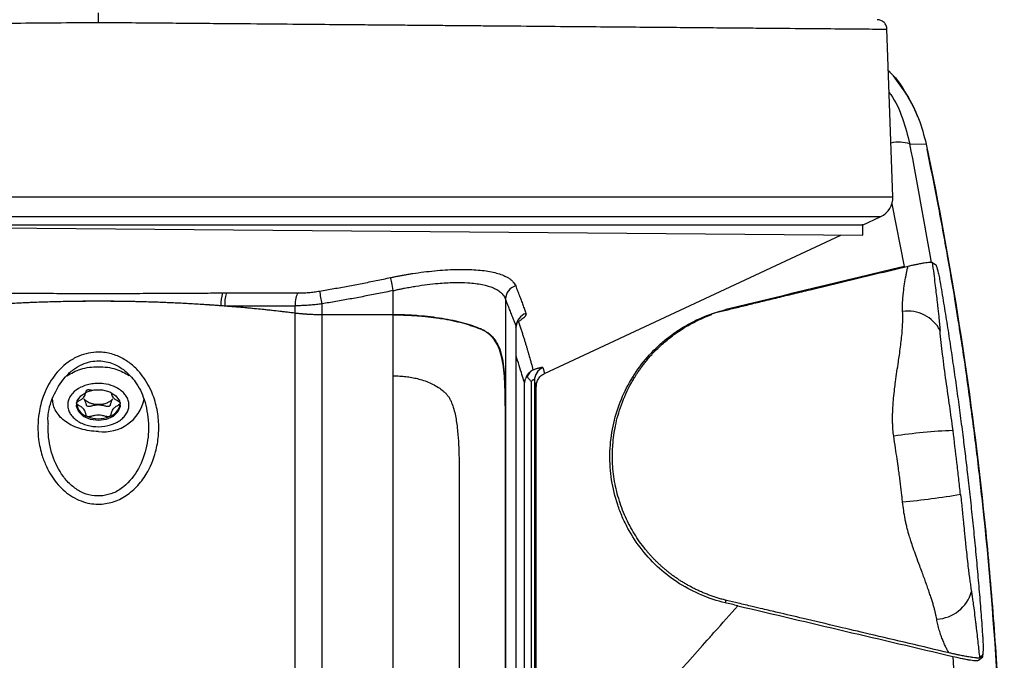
# Model space of a CAD drawing. Header units: millimetres. Extents: x 19 to 819, y 19 to 629.
# Tile 33 of 56: x 599 to 675, y 205 to 254. Entities that reach past the tile are written whole.
import ezdxf

# ---------------------------------------------------------------- set-up
doc = ezdxf.new("R2010")
doc.units = ezdxf.units.MM
doc.header["$LTSCALE"] = 3

msp = doc.modelspace()

# ---------------------------------------------------------------- linework, layer by layer
for p, q in [((666.242, 240.355), (665.794, 253.195)), ((667.539, 244.413), (667.54, 244.413)), ((667.54, 244.413), (668.794, 244.39)), ((668.788, 244.389), (668.794, 244.39)), ((544.626, 240.355), (666.242, 240.355)), ((666.152, 239.817), (667.101, 235.02)), ((545.548, 238.849), (665.32, 238.849)), ((571.217, 238.225), (663.949, 237.416)), ((663.911, 238.192), (665.32, 238.849)), ((663.949, 237.416), (663.956, 238.231)), ((639.569, 226.835), (662.264, 237.423)), ((669.258, 235.342), (669.503, 235.186)), ((628.011, 231.353), (628.011, 233.184)), ((622.547, 232.165), (622.547, 231.353)), ((636.589, 232.541), (636.589, 224.413)), ((620.493, 231.478), (620.493, 232.019)), ((620.493, 141.231), (620.493, 231.45)), ((622.547, 231.353), (628.011, 231.353)), ((628.011, 231.325), (622.547, 231.325)), ((622.547, 231.325), (622.547, 141.574)), ((628.011, 226.653), (628.011, 231.325)), ((637.45, 230.753), (637.589, 230.801)), ((634.721, 230.251), (634.655, 230.251)), ((637.398, 230.326), (637.412, 230.446)), ((637.412, 155.79), (637.412, 230.446)), ((637.415, 155.847), (637.415, 230.254)), ((628.011, 141.805), (628.011, 226.653)), ((638.556, 226.222), (638.556, 175.977)), ((638.805, 226.302), (638.805, 176.378)), ((638.955, 185.674), (638.955, 225.84)), ((636.589, 224.355), (636.578, 224.355)), ((653.46, 209.515), (653.399, 209.289)), ((672.806, 204.883), (673.135, 205.153)), ((673.092, 205.248), (672.88, 205.073)), ((673.135, 205.153), (672.973, 205.196)), ((673.135, 205.153), (673.117, 205.345))]:
    msp.add_line(p, q)
at = {"flags": 128}
for points in [[(628.011, 233.184), (627.978, 233.342), (627.945, 233.497), (627.914, 233.645), (627.885, 233.783), (627.859, 233.907), (627.836, 234.016), (627.817, 234.107), (627.802, 234.178)], [(638.054, 175.15), (638.054, 175.632), (638.054, 176.354), (638.054, 177.31), (638.054, 178.498), (638.054, 179.913), (638.054, 181.548), (638.054, 183.398), (638.054, 185.453), (638.054, 187.707), (638.054, 190.15), (638.054, 192.77), (638.054, 195.559), (638.054, 198.504), (638.054, 201.593), (638.054, 204.813), (638.054, 208.152), (638.054, 211.594), (638.054, 215.127), (638.054, 218.735), (638.054, 222.404), (638.054, 226.119)], [(605.434, 223.237), (604.829, 223.317), (604.306, 223.546), (603.935, 223.894), (603.766, 224.312), (603.823, 224.746), (604.097, 225.136), (604.552, 225.429), (605.126, 225.586), (605.742, 225.586), (606.316, 225.429), (606.771, 225.136), (607.045, 224.746), (607.102, 224.312), (606.933, 223.894), (606.562, 223.546), (606.039, 223.317), (605.434, 223.237)]]:
    msp.add_lwpolyline(points, dxfattribs=at)
for centre, radius, start, end in [((666.702, 241.799), 2.745, 72.24818, 102.70372), ((664.643, 240.299), 1.6, 295.01, 2), ((617.76, 232.143), 2.944, 163.08208, 181.95474), ((384.661, 192.591), 241.156, 9.44512, 9.68161), ((637.696, 232.476), 1.109, 106.88957, 176.61313), ((638.512, 230.395), 1.101, 108.6285, 177.34842), ((667.41, 228.848), 2.76, 27.69731, 98.71519), ((639.904, 226.292), 1.098, 114.15448, 179.48643), ((605.871, 225.5), 3.124, 261.95053, 348.57825), ((604.955, 224.693), 1.21, 189.53418, 252.75173), ((605.913, 224.693), 1.21, 287.24827, 350.46582), ((605.434, 225.654), 2.277, 248.419, 291.581), ((672.606, 179.227), 43.28, 92.32889, 98.36772), ((659.95, 287.856), 71.199, 275.67224, 279.273), ((669.505, 210.88), 2.841, 271.88645, 345.22032)]:
    msp.add_arc(centre, radius, start, end)
for points, knots in [([(605.434, 253.714), (605.434, 253.741), (605.434, 253.795), (605.434, 253.877), (605.434, 253.96), (605.434, 254.041), (605.434, 254.118), (605.434, 254.19), (605.434, 254.254), (605.435, 254.324), (605.434, 254.411), (605.434, 254.427), (605.434, 254.438)], [0, 0, 0, 0, 0.0702118, 0.1431075, 0.2183648, 0.2955779, 0.3742658, 0.4538864, 0.5338573, 0.6135809, 0.7544878, 1, 1, 1, 1]), ([(545.113, 253.194), (545.1, 253.194), (544.981, 253.193), (545.46, 253.197), (546.48, 253.206), (547.949, 253.218), (549.61, 253.233), (551.671, 253.251), (554.415, 253.274), (558.019, 253.305), (562.654, 253.345), (567.094, 253.383), (571.03, 253.417), (574.277, 253.445), (577.8, 253.476), (581.601, 253.508), (584.818, 253.536), (587.394, 253.558), (589.303, 253.575), (591.437, 253.593), (593.796, 253.614), (596.384, 253.636), (599.201, 253.66), (602.242, 253.686), (604.347, 253.704), (605.434, 253.714)], [0, 0, 0, 0, 0.008351, 0.07885, 0.149087, 0.198915, 0.249701, 0.301446, 0.354148, 0.42589, 0.499334, 0.574479, 0.613512, 0.654303, 0.696853, 0.741161, 0.787227, 0.806002, 0.827012, 0.850257, 0.875737, 0.903451, 0.9334, 0.965583, 1, 1, 1, 1]), ([(605.434, 253.714), (607.14, 253.699), (610.371, 253.671), (614.916, 253.632), (618.876, 253.598), (622.254, 253.569), (624.861, 253.546), (626.883, 253.529), (628.501, 253.515), (630.075, 253.501), (631.605, 253.488), (633.091, 253.475), (634.533, 253.463), (636.713, 253.444), (639.521, 253.42), (642.729, 253.392), (645.592, 253.368), (648.169, 253.345), (650.572, 253.325), (652.797, 253.306), (654.844, 253.288), (657.317, 253.267), (659.966, 253.244), (662.448, 253.222), (664.137, 253.208), (665.173, 253.199), (665.719, 253.194), (665.748, 253.194), (665.762, 253.194)], [0, 0, 0, 0, 0.053981, 0.102246, 0.144793, 0.181621, 0.212729, 0.231368, 0.249726, 0.267803, 0.285598, 0.303112, 0.320344, 0.337295, 0.38245, 0.425478, 0.463277, 0.50065, 0.537597, 0.574118, 0.610214, 0.645884, 0.715919, 0.784252, 0.850883, 0.904225, 0.957382, 1, 1, 1, 1]), ([(665.794, 253.193), (665.781, 253.285), (665.754, 253.473), (665.58, 253.718), (665.33, 253.885), (665.14, 253.907), (665.048, 253.917)], [0, 0, 0, 0, 0.242868, 0.500354, 0.757661, 1, 1, 1, 1]), ([(665.905, 250.015), (665.968, 249.955), (666.525, 249.424), (667.329, 248.196), (668.282, 246.378), (668.623, 245.053), (668.794, 244.39)], [0, 0, 0, 0, 0.040822, 0.360607, 0.680264, 1, 1, 1, 1]), ([(668.13, 246.509), (668.123, 246.531), (667.918, 247.198), (667.23, 248.299), (666.47, 249.437), (665.983, 249.928), (665.905, 250.006)], [0, 0, 0, 0, 0.017076, 0.502238, 0.920911, 1, 1, 1, 1]), ([(665.963, 248.357), (666.001, 248.305), (666.443, 247.703), (667.026, 246.379), (667.368, 245.068), (667.539, 244.413)], [0, 0, 0, 0, 0.045371, 0.523315, 1, 1, 1, 1]), ([(668.794, 244.39), (670.718, 235.151), (672.172, 225.847), (673.414, 214.135), (673.634, 211.788), (674.015, 207.087), (674.176, 204.733), (674.571, 197.674), (674.717, 192.966), (674.772, 183.549), (674.681, 178.839), (674.368, 171.772), (674.233, 169.416), (673.907, 164.713), (673.715, 162.366), (672.608, 150.646), (671.262, 141.327), (669.446, 132.066)], [0, 0, 0, 0, 0.25, 0.25, 0.3125, 0.3125, 0.375, 0.375, 0.5, 0.5, 0.625, 0.625, 0.6875, 0.6875, 0.75, 0.75, 1, 1, 1, 1]), ([(669.506, 132.418), (669.719, 133.526), (670.134, 135.687), (670.67, 138.74), (671.111, 141.398), (671.453, 143.575), (671.988, 147.146), (672.932, 154.176), (673.95, 164.4), (674.621, 176.106), (674.835, 188.402), (674.458, 201.722), (673.594, 212.659), (672.753, 220.173), (672.247, 224.173), (671.79, 227.419), (671.374, 230.169), (670.96, 232.772), (670.401, 236.049), (669.704, 239.872), (669.151, 242.594), (668.864, 244.004)], [0, 0, 0, 0, 0.03014, 0.058786, 0.082775, 0.102114, 0.117635, 0.179216, 0.291578, 0.391968, 0.4923, 0.619981, 0.747731, 0.785188, 0.821943, 0.85541, 0.872758, 0.896211, 0.925809, 0.961563, 1, 1, 1, 1]), ([(571.217, 238.225), (572.819, 238.225), (576.024, 238.225), (581.209, 238.224), (586.607, 238.223), (591.575, 238.222), (596.004, 238.222), (599.843, 238.221), (603.705, 238.22), (607.575, 238.22), (611.435, 238.219), (615.698, 238.219), (620.388, 238.218), (625.497, 238.217), (630.601, 238.216), (635.637, 238.216), (640.53, 238.215), (644.236, 238.215), (646.89, 238.214), (648.62, 238.214), (650.29, 238.214), (651.893, 238.214), (654.021, 238.214), (656.494, 238.213), (659.04, 238.213), (661.087, 238.213), (662.624, 238.213), (663.574, 238.212), (663.997, 238.212), (663.918, 238.212), (663.901, 238.212)], [0, 0, 0, 0, 0.04516, 0.090319, 0.135476, 0.180632, 0.210742, 0.240852, 0.270961, 0.301069, 0.331176, 0.361283, 0.401505, 0.443122, 0.486132, 0.530537, 0.576336, 0.62353, 0.642805, 0.662303, 0.682025, 0.70197, 0.722139, 0.766128, 0.810271, 0.854566, 0.899015, 0.943616, 0.988371, 1, 1, 1, 1]), ([(667.408, 235.051), (667.455, 235.062), (667.549, 235.085), (667.687, 235.116), (667.823, 235.146), (667.955, 235.175), (668.147, 235.214), (668.387, 235.261), (668.652, 235.307), (668.88, 235.339), (669.044, 235.356), (669.154, 235.36), (669.225, 235.356), (669.247, 235.346), (669.258, 235.342)], [0, 0, 0, 0, 0.04948, 0.099054, 0.148895, 0.199173, 0.250054, 0.37433, 0.499781, 0.625205, 0.749153, 0.834818, 0.918084, 1, 1, 1, 1]), ([(669.258, 235.342), (669.296, 235.051), (669.366, 234.506), (669.46, 233.744), (669.543, 233.064), (669.609, 232.505), (669.68, 231.879), (669.743, 231.287), (669.806, 230.653), (669.838, 230.308), (669.853, 230.131)], [0, 0, 0, 0, 0.1631998, 0.3053113, 0.4280377, 0.5454019, 0.6213067, 0.7857441, 0.890039, 1, 1, 1, 1]), ([(669.503, 235.186), (669.507, 235.182), (669.515, 235.175), (669.529, 235.154), (669.545, 235.124), (669.561, 235.086), (669.578, 235.041), (669.596, 234.988), (669.615, 234.929), (669.634, 234.864), (669.654, 234.793), (669.681, 234.691), (669.716, 234.549), (669.759, 234.357), (669.802, 234.147), (669.846, 233.921), (669.873, 233.764), (669.886, 233.685)], [0, 0, 0, 0, 0.052503, 0.104439, 0.155813, 0.206627, 0.256887, 0.306594, 0.355754, 0.404371, 0.452449, 0.499993, 0.596157, 0.694204, 0.794172, 0.896093, 1, 1, 1, 1]), ([(627.802, 234.178), (627.897, 234.197), (628.086, 234.237), (628.37, 234.292), (628.653, 234.345), (628.936, 234.396), (629.219, 234.444), (629.69, 234.519), (630.346, 234.611), (631.453, 234.734), (632.776, 234.819), (633.973, 234.804), (634.819, 234.731), (635.399, 234.646), (635.915, 234.531), (636.311, 234.402), (636.609, 234.272), (636.831, 234.148), (637.019, 234.013), (637.173, 233.866), (637.295, 233.708), (637.348, 233.594), (637.374, 233.536)], [0, 0, 0, 0, 0.020887, 0.041733, 0.062548, 0.083345, 0.104133, 0.124924, 0.187648, 0.249971, 0.375911, 0.499376, 0.561605, 0.623964, 0.686604, 0.749316, 0.790798, 0.832236, 0.873752, 0.915469, 0.957511, 1, 1, 1, 1]), ([(652.366, 231.413), (652.66, 231.485), (653.272, 231.635), (654.219, 231.867), (655.232, 232.115), (656.31, 232.377), (657.453, 232.654), (658.661, 232.947), (660.324, 233.35), (662.418, 233.855), (664.917, 234.456), (666.578, 234.853), (667.408, 235.051)], [0, 0, 0, 0, 0.058181, 0.120756, 0.18773, 0.259104, 0.334883, 0.415067, 0.49966, 0.666497, 0.833272, 1, 1, 1, 1]), ([(666.992, 231.576), (666.989, 231.653), (666.982, 231.809), (666.983, 232.046), (666.989, 232.289), (667.003, 232.539), (667.024, 232.796), (667.064, 233.181), (667.134, 233.695), (667.226, 234.218), (667.303, 234.61), (667.354, 234.851), (667.392, 234.992), (667.408, 235.053)], [0, 0, 0, 0, 0.064772, 0.131532, 0.200321, 0.27119, 0.344187, 0.419355, 0.601362, 0.787729, 0.874816, 0.945551, 1, 1, 1, 1]), ([(622.382, 233.146), (622.74, 233.208), (623.457, 233.33), (624.535, 233.527), (625.618, 233.733), (626.709, 233.949), (627.437, 234.101), (627.802, 234.178)], [0, 0, 0, 0, 0.197187, 0.395648, 0.595519, 0.796928, 1, 1, 1, 1]), ([(628.011, 233.184), (628.114, 233.207), (628.314, 233.252), (628.603, 233.314), (628.934, 233.381), (629.313, 233.452), (629.892, 233.551), (630.605, 233.653), (631.586, 233.758), (632.648, 233.817), (633.803, 233.796), (634.847, 233.664), (635.57, 233.446), (636.013, 233.217), (636.247, 233.041), (636.407, 232.87), (636.517, 232.713), (636.565, 232.599), (636.589, 232.541)], [0, 0, 0, 0, 0.025602, 0.049441, 0.071526, 0.107359, 0.143103, 0.21514, 0.285947, 0.394605, 0.499991, 0.625089, 0.749832, 0.81251, 0.874907, 0.915372, 0.95704, 1, 1, 1, 1]), ([(669.886, 233.685), (669.98, 233.127), (670.166, 232.011), (670.433, 230.334), (670.69, 228.655), (670.938, 226.975), (671.175, 225.293), (671.403, 223.609), (671.546, 222.485), (671.618, 221.923)], [0, 0, 0, 0, 0.142782, 0.285581, 0.428401, 0.571248, 0.714126, 0.857042, 1, 1, 1, 1]), ([(595.924, 233), (596.104, 233), (596.473, 232.999), (597.046, 232.998), (597.654, 232.996), (598.381, 232.993), (599.385, 232.987), (600.625, 232.98), (601.901, 232.973), (603.492, 232.965), (605.433, 232.961), (607.378, 232.965), (608.971, 232.973), (610.256, 232.98), (611.493, 232.987), (612.567, 232.993), (613.415, 232.996), (614.202, 232.999), (614.703, 233), (614.944, 233)], [0, 0, 0, 0, 0.028681, 0.059112, 0.091292, 0.12522, 0.174373, 0.250064, 0.320767, 0.374865, 0.499879, 0.625065, 0.679816, 0.75008, 0.826976, 0.87494, 0.919856, 0.961544, 1, 1, 1, 1]), ([(615.13, 232.019), (615.131, 232.214), (615.143, 232.424), (615.19, 232.778), (615.225, 232.918), (615.262, 233)], [0, 0, 0, 0, 0.5, 0.5, 1, 1, 1, 1]), ([(620.697, 233), (620.637, 232.914), (620.585, 232.774), (620.513, 232.429), (620.493, 232.225), (620.492, 232.019)], [0, 0, 0, 0, 0.5, 0.5, 1, 1, 1, 1]), ([(620.697, 233), (620.766, 233.001), (620.902, 233.001), (621.109, 233.009), (621.318, 233.02), (621.528, 233.036), (621.739, 233.057), (621.952, 233.082), (622.167, 233.111), (622.31, 233.135), (622.382, 233.146)], [0, 0, 0, 0, 0.12529, 0.2498027, 0.3738851, 0.4978871, 0.6221574, 0.7470417, 0.8728791, 1, 1, 1, 1]), ([(628.011, 233.184), (627.64, 233.108), (626.901, 232.957), (625.797, 232.742), (624.705, 232.538), (623.623, 232.345), (622.905, 232.225), (622.547, 232.165)], [0, 0, 0, 0, 0.204597, 0.406882, 0.606869, 0.80457, 1, 1, 1, 1]), ([(637.374, 233.536), (637.424, 233.41), (637.523, 233.159), (637.664, 232.793), (637.798, 232.437), (637.925, 232.093), (638.046, 231.76), (638.122, 231.545), (638.16, 231.438)], [0, 0, 0, 0, 0.1727243, 0.3429737, 0.5107842, 0.6761954, 0.8392513, 1, 1, 1, 1]), ([(620.493, 231.45), (620.276, 231.477), (619.841, 231.53), (619.184, 231.606), (618.523, 231.679), (617.857, 231.748), (617.186, 231.814), (616.511, 231.876), (615.832, 231.935), (615.149, 231.99), (614.462, 232.042), (613.77, 232.09), (612.049, 232.199), (609.268, 232.325), (605.421, 232.382), (601.578, 232.324), (598.612, 232.189), (596.514, 232.051), (595.258, 231.955), (594.014, 231.847), (592.786, 231.727), (591.571, 231.596), (590.773, 231.498), (590.375, 231.45)], [0, 0, 0, 0, 0.022512, 0.045069, 0.067672, 0.09032, 0.113014, 0.135756, 0.158546, 0.181385, 0.204273, 0.227211, 0.250199, 0.375134, 0.500577, 0.625576, 0.750105, 0.792156, 0.83404, 0.875762, 0.917327, 0.958738, 1, 1, 1, 1]), ([(596.05, 232.043), (596.271, 232.059), (596.712, 232.091), (597.377, 232.136), (598.042, 232.177), (598.708, 232.214), (599.376, 232.248), (600.044, 232.278), (600.714, 232.304), (601.384, 232.328), (602.056, 232.347), (602.729, 232.363), (603.403, 232.376), (604.077, 232.384), (604.753, 232.39), (605.599, 232.392), (606.614, 232.387), (607.796, 232.371), (608.975, 232.344), (610.15, 232.306), (611.323, 232.257), (612.492, 232.197), (613.658, 232.127), (614.431, 232.071), (614.818, 232.043)], [0, 0, 0, 0, 0.035833, 0.071611, 0.107343, 0.143038, 0.178704, 0.214349, 0.249982, 0.285611, 0.321246, 0.356894, 0.392564, 0.428265, 0.464005, 0.499792, 0.562434, 0.624952, 0.68739, 0.749796, 0.812214, 0.87469, 0.93727, 1, 1, 1, 1]), ([(622.547, 232.165), (622.477, 232.156), (622.337, 232.137), (622.128, 232.113), (621.92, 232.091), (621.714, 232.072), (621.463, 232.052), (621.166, 232.035), (620.827, 232.022), (620.604, 232.02), (620.493, 232.019)], [0, 0, 0, 0, 0.101394, 0.202015, 0.301882, 0.401013, 0.499427, 0.666081, 0.832907, 1, 1, 1, 1]), ([(637.412, 230.446), (637.37, 230.559), (637.285, 230.785), (637.153, 231.132), (637.017, 231.48), (636.878, 231.832), (636.736, 232.184), (636.638, 232.423), (636.589, 232.541)], [0, 0, 0, 0, 0.17129, 0.340748, 0.508361, 0.674116, 0.838, 1, 1, 1, 1]), ([(615.13, 232.019), (615.332, 232.003), (615.735, 231.971), (616.338, 231.92), (616.939, 231.865), (617.537, 231.808), (618.133, 231.748), (618.726, 231.685), (619.318, 231.619), (619.907, 231.55), (620.298, 231.502), (620.493, 231.478)], [0, 0, 0, 0, 0.111074, 0.222106, 0.333118, 0.444131, 0.555168, 0.666252, 0.777404, 0.888646, 1, 1, 1, 1]), ([(615.13, 232.019), (615.358, 232.019), (615.813, 232.019), (616.493, 232.019), (617.169, 232.019), (617.841, 232.019), (618.509, 232.019), (619.174, 232.019), (619.835, 232.019), (620.273, 232.019), (620.492, 232.019)], [0, 0, 0, 0, 0.125692, 0.251131, 0.376344, 0.50136, 0.626206, 0.75091, 0.875499, 1, 1, 1, 1]), ([(620.493, 231.478), (620.567, 231.469), (620.715, 231.451), (620.939, 231.428), (621.165, 231.408), (621.392, 231.391), (621.62, 231.377), (621.85, 231.367), (622.081, 231.359), (622.314, 231.354), (622.47, 231.354), (622.547, 231.353)], [0, 0, 0, 0, 0.112319, 0.223943, 0.335038, 0.445773, 0.556317, 0.666842, 0.777517, 0.888514, 1, 1, 1, 1]), ([(622.547, 231.325), (622.478, 231.325), (622.338, 231.326), (622.129, 231.33), (621.92, 231.336), (621.713, 231.345), (621.461, 231.358), (621.166, 231.379), (620.827, 231.41), (620.605, 231.437), (620.493, 231.45)], [0, 0, 0, 0, 0.100004, 0.199885, 0.299661, 0.399346, 0.498957, 0.66379, 0.83078, 1, 1, 1, 1]), ([(628.011, 231.353), (628.103, 231.353), (628.287, 231.352), (628.563, 231.348), (628.837, 231.34), (629.111, 231.33), (629.384, 231.316), (629.656, 231.3), (630.15, 231.264), (630.856, 231.195), (631.748, 231.07), (632.593, 230.911), (633.248, 230.752), (633.736, 230.611), (634.084, 230.498), (634.414, 230.379), (634.618, 230.294), (634.721, 230.251)], [0, 0, 0, 0, 0.03588, 0.071689, 0.107466, 0.143247, 0.179068, 0.214966, 0.250978, 0.375817, 0.50044, 0.625733, 0.750584, 0.812691, 0.874829, 0.937199, 1, 1, 1, 1]), ([(638.16, 231.438), (638.163, 231.427), (638.169, 231.405), (638.168, 231.369), (638.159, 231.331), (638.142, 231.29), (638.117, 231.246), (638.084, 231.201), (638.026, 231.133), (637.93, 231.041), (637.778, 230.923), (637.652, 230.842), (637.589, 230.801)], [0, 0, 0, 0, 0.070608, 0.140927, 0.211297, 0.282058, 0.353544, 0.426078, 0.499968, 0.664886, 0.830459, 1, 1, 1, 1]), ([(653.399, 209.289), (652.787, 209.434), (652.192, 209.627), (651.032, 210.112), (650.468, 210.404), (649.375, 211.094), (648.863, 211.481), (647.904, 212.342), (647.458, 212.815), (646.639, 213.854), (646.279, 214.402), (645.812, 215.265), (645.668, 215.559), (645.406, 216.163), (645.287, 216.473), (644.971, 217.413), (644.818, 218.049), (644.669, 219.015), (644.633, 219.34), (644.589, 219.993), (644.581, 220.321), (644.598, 221.296), (644.664, 221.936), (644.9, 223.199), (645.073, 223.827), (645.512, 225.025), (645.779, 225.601), (646.404, 226.705), (646.766, 227.237), (647.561, 228.222), (647.995, 228.678), (648.701, 229.309), (648.945, 229.51), (649.453, 229.894), (649.715, 230.076), (650.517, 230.585), (651.074, 230.878), (652.232, 231.372), (652.833, 231.573), (653.457, 231.725)], [0, 0, 0, 0, 0.0625, 0.0625, 0.125, 0.125, 0.1875, 0.1875, 0.25, 0.25, 0.3125, 0.3125, 0.34375, 0.34375, 0.375, 0.375, 0.4375, 0.4375, 0.46875, 0.46875, 0.5, 0.5, 0.5625, 0.5625, 0.625, 0.625, 0.6875, 0.6875, 0.75, 0.75, 0.8125, 0.8125, 0.84375, 0.84375, 0.875, 0.875, 0.9375, 0.9375, 1, 1, 1, 1]), ([(653.512, 209.471), (653.404, 209.497), (653.188, 209.551), (652.87, 209.642), (652.558, 209.741), (652.253, 209.847), (651.956, 209.96), (651.665, 210.08), (651.382, 210.206), (651.107, 210.338), (650.838, 210.475), (650.578, 210.616), (650.324, 210.763), (650.079, 210.913), (649.84, 211.067), (649.61, 211.225), (649.386, 211.385), (649.17, 211.548), (648.962, 211.714), (648.761, 211.881), (648.567, 212.05), (648.38, 212.22), (648.2, 212.392), (648.027, 212.564), (647.861, 212.736), (647.702, 212.909), (647.549, 213.082), (647.144, 213.559), (646.531, 214.398), (645.824, 215.682), (645.278, 217.078), (644.913, 218.566), (644.76, 220.015), (644.788, 221.448), (644.992, 222.904), (645.445, 224.509), (645.952, 225.62), (646.304, 226.243), (646.386, 226.384), (646.485, 226.548), (646.603, 226.736), (646.741, 226.947), (646.901, 227.178), (647.084, 227.43), (647.292, 227.699), (647.527, 227.985), (647.791, 228.284), (648.085, 228.596), (648.412, 228.916), (648.774, 229.242), (649.172, 229.571), (649.607, 229.898), (650.082, 230.22), (650.598, 230.532), (651.155, 230.829), (651.752, 231.109), (652.172, 231.268), (652.387, 231.35)], [0, 0, 0, 0, 0.0117117, 0.0232578, 0.0346382, 0.0458527, 0.0569012, 0.0677837, 0.0785, 0.0890501, 0.0994341, 0.1096518, 0.1197034, 0.1295888, 0.1393083, 0.1488619, 0.1582498, 0.1674721, 0.1765293, 0.1854214, 0.1941489, 0.202712, 0.2111113, 0.2193472, 0.2274202, 0.2353309, 0.24308, 0.2506681, 0.2983532, 0.3470629, 0.3969096, 0.4479947, 0.5004084, 0.5433741, 0.5933565, 0.6503341, 0.7142603, 0.7188466, 0.7244643, 0.7311127, 0.7387905, 0.7474964, 0.7572289, 0.7679864, 0.7797668, 0.7925683, 0.8063886, 0.8212252, 0.8370755, 0.8539367, 0.871806, 0.89068, 0.9105556, 0.9314292, 0.9532971, 0.9761553, 1, 1, 1, 1]), ([(666.308, 222.046), (666.297, 222.127), (666.275, 222.293), (666.251, 222.549), (666.234, 222.819), (666.223, 223.101), (666.22, 223.396), (666.224, 223.703), (666.235, 224.023), (666.258, 224.44), (666.304, 224.986), (666.371, 225.603), (666.458, 226.284), (666.555, 226.978), (666.655, 227.655), (666.749, 228.287), (666.828, 228.859), (666.903, 229.463), (666.959, 230.038), (666.995, 230.594), (667.009, 231.101), (666.998, 231.421), (666.992, 231.576)], [0, 0, 0, 0, 0.023654, 0.048495, 0.074544, 0.101819, 0.130338, 0.16012, 0.191181, 0.223541, 0.282031, 0.352017, 0.407368, 0.487608, 0.564466, 0.618417, 0.688317, 0.749269, 0.817759, 0.882336, 0.943067, 1, 1, 1, 1]), ([(628.011, 231.325), (628.109, 231.325), (628.305, 231.324), (628.598, 231.319), (628.891, 231.311), (629.181, 231.299), (629.47, 231.284), (629.757, 231.266), (630.042, 231.244), (630.325, 231.219), (630.604, 231.191), (630.881, 231.159), (631.155, 231.125), (631.425, 231.087), (631.891, 231.015), (632.535, 230.896), (633.182, 230.741), (633.665, 230.604), (634.01, 230.495), (634.343, 230.378), (634.55, 230.294), (634.655, 230.251)], [0, 0, 0, 0, 0.038753, 0.077418, 0.116008, 0.154534, 0.193008, 0.231442, 0.269849, 0.308241, 0.346631, 0.385034, 0.423463, 0.461932, 0.500457, 0.625204, 0.750573, 0.811332, 0.873277, 0.936121, 1, 1, 1, 1]), ([(637.412, 230.328), (637.412, 230.418), (637.412, 230.555), (637.426, 230.662), (637.427, 230.704), (637.413, 230.707), (637.41, 230.707)], [0, 0, 0, 0, 0.449567, 0.684181, 0.933942, 1, 1, 1, 1]), ([(637.589, 230.801), (637.624, 230.696), (637.694, 230.488), (637.793, 230.188), (637.887, 229.899), (637.975, 229.621), (638.058, 229.355), (638.136, 229.101), (638.209, 228.858), (638.295, 228.572), (638.388, 228.252), (638.484, 227.913), (638.569, 227.611), (638.644, 227.342), (638.685, 227.192), (638.706, 227.117)], [0, 0, 0, 0, 0.065207, 0.12958, 0.193148, 0.255939, 0.317984, 0.379319, 0.439981, 0.500008, 0.602892, 0.704043, 0.803738, 0.902281, 1, 1, 1, 1]), ([(636.578, 224.355), (636.578, 224.438), (636.578, 224.603), (636.576, 224.846), (636.573, 225.083), (636.568, 225.312), (636.563, 225.534), (636.556, 225.749), (636.547, 225.957), (636.538, 226.157), (636.511, 226.627), (636.452, 227.305), (636.307, 228.151), (636.079, 228.867), (635.803, 229.353), (635.548, 229.655), (635.353, 229.838), (635.14, 229.998), (634.909, 230.137), (634.739, 230.213), (634.655, 230.251)], [0, 0, 0, 0, 0.030376, 0.060092, 0.08915, 0.11755, 0.145294, 0.172383, 0.198817, 0.224598, 0.249728, 0.382766, 0.499914, 0.629119, 0.749815, 0.80069, 0.850988, 0.900865, 0.950481, 1, 1, 1, 1]), ([(634.721, 230.251), (634.773, 230.228), (634.878, 230.181), (635.026, 230.1), (635.167, 230.013), (635.301, 229.917), (635.428, 229.812), (635.547, 229.699), (635.658, 229.576), (635.859, 229.322), (636.108, 228.871), (636.328, 228.163), (636.467, 227.328), (636.53, 226.583), (636.562, 225.945), (636.577, 225.469), (636.587, 224.955), (636.589, 224.597), (636.589, 224.413)], [0, 0, 0, 0, 0.031192, 0.062369, 0.09357, 0.124833, 0.156198, 0.187703, 0.219385, 0.251282, 0.371659, 0.500788, 0.61756, 0.750271, 0.807273, 0.867888, 0.932127, 1, 1, 1, 1]), ([(670.847, 222.471), (670.754, 223.218), (670.677, 223.749), (670.506, 224.934), (670.412, 225.587), (670.224, 226.931), (670.13, 227.627), (669.97, 228.931), (669.908, 229.508), (669.853, 230.131)], [0, 0, 0, 0, 0.25, 0.25, 0.5, 0.5, 0.75, 0.75, 1, 1, 1, 1]), ([(605.847, 216.858), (605.644, 216.835), (605.237, 216.822), (604.593, 216.91), (603.931, 217.128), (603.294, 217.48), (602.722, 217.93), (602.228, 218.454), (601.799, 219.05), (601.424, 219.745), (601.072, 220.656), (600.848, 221.702), (600.788, 222.805), (600.882, 223.912), (601.199, 225.181), (601.859, 226.495), (602.76, 227.484), (603.506, 227.967), (604.094, 228.239), (604.672, 228.42), (605.522, 228.505), (606.432, 228.38), (607.315, 228.011), (608.068, 227.488), (608.853, 226.677), (609.508, 225.575), (609.931, 224.246), (610.075, 223.084), (610.045, 221.947), (609.819, 220.631), (609.267, 219.284), (608.517, 218.289), (607.781, 217.614), (606.955, 217.099), (606.214, 216.9), (605.847, 216.858)], [0, 0, 0, 0, 0.018482, 0.036901, 0.05883, 0.081555, 0.102826, 0.124914, 0.146959, 0.169671, 0.196898, 0.236023, 0.266947, 0.297709, 0.33749, 0.386039, 0.430777, 0.457905, 0.46653, 0.489736, 0.512652, 0.543738, 0.57214, 0.599024, 0.626822, 0.674748, 0.714715, 0.753815, 0.781335, 0.818624, 0.875503, 0.91248, 0.931325, 0.966424, 1, 1, 1, 1]), ([(601.594, 223.021), (601.594, 223.028), (601.593, 223.044), (601.588, 223.108), (601.573, 223.309), (601.6, 224.071), (602.023, 225.337), (602.802, 226.544), (603.658, 227.268), (604.326, 227.618), (604.991, 227.792), (605.798, 227.823), (606.654, 227.597), (607.554, 227.032), (608.365, 226.146), (609.07, 224.768), (609.202, 223.641), (609.274, 223.021)], [0, 0, 0, 0, 0.0045528, 0.0095655, 0.0216969, 0.0573758, 0.1790636, 0.3089992, 0.3683547, 0.4238029, 0.4737801, 0.5184858, 0.6001917, 0.6637874, 0.7511844, 0.863081, 1, 1, 1, 1]), ([(638.054, 226.119), (638.008, 226.273), (637.911, 226.591), (637.705, 227.255), (637.537, 227.788), (637.426, 228.119), (637.415, 228.152)], [0, 0, 0, 0, 0.306614, 0.633798, 0.96378, 1, 1, 1, 1]), ([(603.014, 226.658), (603.359, 226.85), (604.065, 227.245), (605.434, 227.413), (606.782, 227.25), (607.471, 226.866), (607.798, 226.684)], [0, 0, 0, 0, 0.246851, 0.506357, 0.765862, 1, 1, 1, 1]), ([(638.706, 227.117), (638.737, 227.129), (638.799, 227.152), (638.887, 227.182), (638.97, 227.21), (639.047, 227.235), (639.118, 227.256), (639.184, 227.274), (639.27, 227.296), (639.361, 227.314), (639.435, 227.316), (639.448, 227.302), (639.454, 227.294)], [0, 0, 0, 0, 0.07328, 0.14526, 0.216327, 0.286882, 0.357334, 0.428092, 0.499556, 0.665504, 0.830595, 1, 1, 1, 1]), ([(638.955, 225.851), (638.963, 225.952), (638.979, 226.158), (639.115, 226.447), (639.32, 226.692), (639.5, 226.795), (639.589, 226.845)], [0, 0, 0, 0, 0.246121, 0.500302, 0.754329, 1, 1, 1, 1]), ([(639.454, 227.294), (639.508, 227.103), (639.584, 226.832), (639.577, 226.885), (639.575, 226.901)], [0, 0, 0, 0, 0.708807, 1, 1, 1, 1]), ([(605.024, 222.79), (604.874, 222.809), (604.576, 222.868), (604.164, 223.016), (603.8, 223.219), (603.499, 223.468), (603.272, 223.754), (603.129, 224.069), (603.075, 224.393), (603.115, 224.726), (603.241, 225.037), (603.523, 225.422), (603.952, 225.738), (604.423, 225.923), (604.709, 226.001), (604.931, 226.043), (605.157, 226.071), (605.463, 226.084), (605.956, 226.058), (606.687, 225.874), (607.267, 225.5), (607.592, 225.096), (607.736, 224.787), (607.793, 224.457), (607.757, 224.131), (607.631, 223.815), (607.421, 223.523), (607.135, 223.266), (606.668, 222.984), (605.951, 222.761), (605.325, 222.753), (605.024, 222.79)], [0, 0, 0, 0, 0.0311806, 0.0627633, 0.0938944, 0.125311, 0.1569166, 0.1878938, 0.2204032, 0.2505345, 0.2838606, 0.313147, 0.3754081, 0.4066841, 0.42257, 0.4379841, 0.4536231, 0.4693598, 0.5005692, 0.5539415, 0.6251221, 0.6549372, 0.6877435, 0.7184545, 0.7503129, 0.7816266, 0.8128559, 0.8443354, 0.8753991, 0.9378089, 1, 1, 1, 1]), ([(628.011, 226.653), (628.093, 226.652), (628.255, 226.651), (628.496, 226.641), (628.734, 226.624), (628.968, 226.601), (629.198, 226.571), (629.424, 226.535), (629.646, 226.492), (629.865, 226.442), (630.176, 226.36), (630.568, 226.231), (631.031, 226.028), (631.459, 225.783), (631.785, 225.537), (632.024, 225.323), (632.184, 225.142), (632.317, 224.93), (632.462, 224.637), (632.611, 224.233), (632.784, 223.567), (632.91, 222.696), (632.996, 221.683), (633.038, 220.635), (633.049, 219.646), (633.049, 218.567), (633.048, 217.523), (633.048, 215.724), (633.048, 213.678), (633.048, 210.866), (633.048, 207.513), (633.048, 202.8), (633.048, 198.894), (633.048, 196.193), (633.048, 195.084), (633.048, 193.952), (633.048, 192.799), (633.048, 191.624), (633.048, 190.429), (633.048, 189.215), (633.048, 187.983), (633.048, 186.733), (633.048, 185.467), (633.048, 184.186), (633.048, 182.891), (633.048, 181.584), (633.048, 180.267), (633.048, 178.94), (633.048, 177.605), (633.048, 176.265), (633.048, 174.92), (633.048, 173.574), (633.048, 172.227), (633.048, 170.881), (633.048, 169.998), (633.048, 169.553)], [0, 0, 0, 0, 0.003621, 0.007194, 0.010725, 0.014216, 0.017672, 0.021096, 0.024493, 0.027866, 0.031221, 0.039136, 0.046822, 0.054761, 0.062388, 0.066297, 0.070179, 0.073896, 0.078043, 0.085465, 0.093773, 0.109489, 0.12522, 0.139611, 0.156636, 0.169669, 0.188058, 0.20368, 0.250844, 0.280812, 0.331997, 0.404999, 0.500542, 0.518116, 0.536175, 0.55472, 0.573754, 0.593277, 0.613291, 0.633796, 0.654793, 0.676283, 0.698266, 0.72074, 0.743707, 0.767164, 0.791111, 0.815546, 0.840466, 0.865869, 0.891751, 0.91811, 0.944941, 0.97224, 1, 1, 1, 1]), ([(638.185, 226.562), (638.172, 226.538), (638.141, 226.481), (638.102, 226.383), (638.066, 226.26), (638.058, 226.169), (638.054, 226.119)], [0, 0, 0, 0, 0.175136, 0.395598, 0.670005, 1, 1, 1, 1]), ([(638.265, 226.567), (638.258, 226.574), (638.245, 226.587), (638.223, 226.593), (638.202, 226.586), (638.191, 226.57), (638.185, 226.562)], [0, 0, 0, 0, 0.26145, 0.50146, 0.748564, 1, 1, 1, 1]), ([(638.556, 226.222), (638.529, 226.256), (638.476, 226.322), (638.4, 226.412), (638.329, 226.495), (638.286, 226.543), (638.265, 226.567)], [0, 0, 0, 0, 0.265518, 0.520364, 0.765013, 1, 1, 1, 1]), ([(638.805, 226.302), (638.804, 226.312), (638.802, 226.33), (638.793, 226.349), (638.778, 226.361), (638.759, 226.364), (638.723, 226.357), (638.653, 226.317), (638.59, 226.255), (638.556, 226.222)], [0, 0, 0, 0, 0.110826, 0.213859, 0.310755, 0.403507, 0.494399, 0.726127, 1, 1, 1, 1]), ([(638.953, 225.856), (638.954, 225.854), (638.967, 225.795), (638.927, 225.913), (638.846, 226.172), (638.805, 226.302)], [0, 0, 0, 0, 0.017271, 0.507829, 1, 1, 1, 1]), ([(603.759, 224.563), (603.76, 224.57), (603.762, 224.585), (603.775, 224.608), (603.795, 224.632), (603.83, 224.664), (603.89, 224.706), (603.979, 224.761), (604.074, 224.819), (604.197, 224.9), (604.331, 225.013), (604.403, 225.152), (604.44, 225.268), (604.464, 225.354), (604.487, 225.437), (604.509, 225.498), (604.534, 225.54), (604.561, 225.57), (604.585, 225.583), (604.596, 225.589)], [0, 0, 0, 0, 0.01759, 0.037351, 0.060061, 0.086236, 0.13469, 0.207238, 0.292406, 0.351049, 0.500037, 0.649026, 0.707512, 0.792837, 0.865131, 0.913839, 0.947875, 0.976083, 1, 1, 1, 1]), ([(604.596, 225.589), (604.606, 225.592), (604.625, 225.598), (604.675, 225.603), (604.803, 225.592), (604.914, 225.569), (604.999, 225.551)], [0, 0, 0, 0, 0.073608, 0.156297, 0.360426, 1, 1, 1, 1]), ([(606.415, 225.353), (606.443, 225.235), (606.5, 224.997), (606.82, 224.802), (607.022, 224.681), (607.088, 224.618), (607.106, 224.585), (607.108, 224.57), (607.109, 224.563)], [0, 0, 0, 0, 0.363331, 0.735714, 0.890061, 0.952231, 0.977474, 1, 1, 1, 1]), ([(605.434, 222.406), (604.976, 222.406), (604.518, 222.471), (603.671, 222.719), (603.283, 222.902), (602.635, 223.36), (602.376, 223.635), (602.025, 224.234), (601.934, 224.557), (601.934, 224.881)], [0, 0, 0, 0, 0.25, 0.25, 0.5, 0.5, 0.75, 0.75, 1, 1, 1, 1]), ([(604.317, 224.908), (604.329, 224.892), (604.355, 224.858), (604.386, 224.801), (604.414, 224.737), (604.44, 224.659), (604.463, 224.572), (604.487, 224.489), (604.516, 224.409), (604.58, 224.318), (604.724, 224.323), (604.835, 224.345), (604.949, 224.372), (605.067, 224.401), (605.19, 224.428), (605.307, 224.446), (605.393, 224.45), (605.433, 224.451)], [0, 0, 0, 0, 0.045673, 0.095448, 0.149694, 0.208629, 0.293947, 0.366655, 0.415474, 0.50051, 0.585145, 0.633688, 0.706273, 0.791744, 0.850363, 0.929994, 1, 1, 1, 1]), ([(605.433, 224.451), (605.396, 224.452), (605.32, 224.453), (605.208, 224.464), (605.099, 224.481), (604.991, 224.505), (604.886, 224.536), (604.751, 224.586), (604.597, 224.662), (604.436, 224.774), (604.357, 224.863), (604.317, 224.908)], [0, 0, 0, 0, 0.084172, 0.167354, 0.250198, 0.333365, 0.417508, 0.503258, 0.669942, 0.833726, 1, 1, 1, 1]), ([(605.433, 224.451), (605.46, 224.451), (605.514, 224.449), (605.599, 224.44), (605.69, 224.425), (605.799, 224.402), (605.916, 224.373), (606.028, 224.346), (606.123, 224.327), (606.2, 224.321), (606.272, 224.331), (606.323, 224.369), (606.355, 224.419), (606.38, 224.485), (606.403, 224.567), (606.426, 224.652), (606.455, 224.741), (606.489, 224.821), (606.527, 224.876), (606.545, 224.901)], [0, 0, 0, 0, 0.045591, 0.095291, 0.149463, 0.20837, 0.293496, 0.366187, 0.415, 0.463937, 0.501459, 0.538328, 0.586807, 0.635274, 0.707077, 0.793095, 0.850598, 0.930159, 1, 1, 1, 1]), ([(606.545, 224.901), (606.526, 224.879), (606.487, 224.835), (606.418, 224.773), (606.328, 224.705), (606.215, 224.635), (606.076, 224.569), (605.926, 224.517), (605.767, 224.48), (605.602, 224.456), (605.489, 224.453), (605.433, 224.451)], [0, 0, 0, 0, 0.0813918, 0.1643553, 0.2495143, 0.3755446, 0.4999175, 0.6228387, 0.7484865, 0.8747724, 1, 1, 1, 1]), ([(604.596, 223.537), (604.588, 223.541), (604.57, 223.55), (604.549, 223.569), (604.529, 223.594), (604.508, 223.631), (604.487, 223.689), (604.464, 223.771), (604.44, 223.858), (604.403, 223.974), (604.331, 224.113), (604.197, 224.226), (604.074, 224.307), (603.98, 224.364), (603.89, 224.42), (603.826, 224.464), (603.788, 224.5), (603.764, 224.532), (603.761, 224.553), (603.759, 224.563)], [0, 0, 0, 0, 0.01759, 0.037351, 0.060061, 0.086236, 0.13469, 0.207238, 0.292406, 0.351049, 0.500037, 0.649026, 0.707512, 0.792837, 0.865131, 0.913839, 0.947875, 0.976083, 1, 1, 1, 1]), ([(607.109, 224.563), (607.108, 224.556), (607.106, 224.54), (607.093, 224.517), (607.073, 224.493), (607.038, 224.462), (606.978, 224.42), (606.888, 224.365), (606.794, 224.307), (606.671, 224.226), (606.537, 224.113), (606.465, 223.974), (606.428, 223.858), (606.404, 223.771), (606.381, 223.689), (606.359, 223.628), (606.334, 223.586), (606.307, 223.556), (606.283, 223.543), (606.271, 223.537)], [0, 0, 0, 0, 0.01759, 0.037351, 0.060061, 0.086236, 0.13469, 0.207238, 0.292406, 0.351049, 0.500037, 0.649026, 0.707512, 0.792837, 0.865131, 0.913839, 0.947875, 0.976083, 1, 1, 1, 1]), ([(636.578, 224.355), (636.578, 224.058), (636.578, 223.463), (636.578, 222.572), (636.578, 221.678), (636.578, 220.782), (636.578, 219.885), (636.578, 218.986), (636.578, 218.085), (636.578, 217.184), (636.577, 216.281), (636.577, 215.377), (636.577, 214.473), (636.577, 213.568), (636.577, 212.662), (636.577, 211.756), (636.577, 210.851), (636.577, 209.945), (636.577, 209.04), (636.577, 208.135), (636.577, 207.231), (636.577, 206.328), (636.577, 205.426), (636.576, 204.525), (636.576, 203.626), (636.576, 202.728), (636.576, 201.832), (636.576, 200.938), (636.576, 200.046), (636.576, 199.157), (636.576, 198.27), (636.576, 197.386), (636.576, 196.505), (636.576, 195.627), (636.576, 194.753), (636.576, 193.882), (636.576, 193.015), (636.576, 192.151), (636.576, 191.293), (636.576, 190.438), (636.576, 189.588), (636.576, 188.743), (636.576, 187.903), (636.576, 187.068), (636.575, 186.238), (636.575, 185.414), (636.575, 184.596), (636.575, 183.784), (636.575, 182.978), (636.575, 182.178), (636.575, 181.384), (636.575, 180.598), (636.575, 179.818), (636.575, 179.045), (636.575, 178.279), (636.575, 177.52), (636.575, 176.77), (636.575, 176.026), (636.575, 175.291), (636.575, 174.564), (636.575, 173.845), (636.575, 173.134), (636.575, 172.432), (636.575, 171.739), (636.575, 171.055), (636.575, 170.379), (636.575, 169.713), (636.575, 169.055), (636.575, 168.407), (636.575, 167.768), (636.575, 167.139), (636.575, 166.52), (636.575, 165.91), (636.575, 165.31), (636.575, 164.72), (636.575, 164.14), (636.575, 163.57), (636.575, 163.01), (636.576, 162.461), (636.576, 161.923), (636.576, 161.395), (636.576, 160.878), (636.576, 160.371), (636.576, 159.875), (636.576, 159.39), (636.576, 158.915), (636.576, 158.451), (636.576, 157.998), (636.576, 157.556), (636.576, 157.125), (636.576, 156.704), (636.576, 156.295), (636.576, 155.896), (636.576, 155.509), (636.576, 155.133), (636.576, 154.767), (636.576, 154.413), (636.576, 154.07), (636.576, 153.738), (636.577, 153.417), (636.577, 153.107), (636.577, 152.808), (636.577, 152.52), (636.577, 152.243), (636.577, 151.976), (636.577, 151.72), (636.577, 151.475), (636.577, 151.241), (636.577, 151.017), (636.577, 150.804), (636.577, 150.601), (636.577, 150.409), (636.578, 150.227), (636.578, 150.056), (636.578, 149.895), (636.578, 149.745), (636.578, 149.605), (636.578, 149.474), (636.578, 149.354), (636.578, 149.243), (636.578, 149.177), (636.578, 149.144)], [0, 0, 0, 0, 0.007789, 0.015605, 0.02345, 0.031323, 0.039224, 0.047151, 0.055107, 0.063089, 0.071099, 0.079135, 0.087197, 0.095284, 0.103397, 0.111534, 0.119696, 0.127881, 0.136089, 0.144319, 0.152573, 0.160848, 0.169144, 0.177462, 0.185801, 0.19416, 0.20254, 0.210939, 0.219359, 0.227797, 0.236253, 0.244727, 0.253218, 0.261725, 0.270248, 0.278787, 0.28734, 0.295907, 0.304488, 0.313083, 0.321689, 0.330308, 0.338939, 0.347581, 0.356233, 0.364896, 0.373568, 0.38225, 0.390939, 0.399637, 0.408341, 0.417051, 0.425768, 0.434489, 0.443215, 0.451945, 0.460678, 0.469413, 0.478151, 0.48689, 0.49563, 0.50437, 0.51311, 0.521849, 0.530587, 0.539322, 0.548055, 0.556785, 0.565511, 0.574232, 0.582949, 0.591659, 0.600363, 0.609061, 0.61775, 0.626432, 0.635104, 0.643767, 0.652419, 0.661061, 0.669692, 0.678311, 0.686917, 0.695512, 0.704093, 0.71266, 0.721213, 0.729752, 0.738275, 0.746782, 0.755273, 0.763747, 0.772203, 0.780641, 0.789061, 0.79746, 0.80584, 0.814199, 0.822538, 0.830856, 0.839152, 0.847427, 0.855681, 0.863911, 0.872119, 0.880304, 0.888466, 0.896603, 0.904716, 0.912803, 0.920865, 0.928901, 0.936911, 0.944893, 0.952849, 0.960776, 0.968677, 0.97655, 0.984395, 0.992211, 1, 1, 1, 1]), ([(636.589, 224.355), (636.589, 224.053), (636.589, 223.367), (636.589, 222.214), (636.589, 220.815), (636.589, 219.17), (636.589, 217.284), (636.589, 215.16), (636.589, 212.804), (636.589, 210.222), (636.589, 207.424), (636.589, 204.419), (636.589, 201.222), (636.589, 197.848), (636.589, 194.317), (636.589, 190.652), (636.589, 186.881), (636.59, 183.033), (636.59, 179.145), (636.59, 175.256), (636.59, 171.413), (636.59, 168.529), (636.59, 165.833), (636.589, 163.92), (636.589, 161.621), (636.59, 159.909), (636.589, 157.451), (636.589, 155.864), (636.589, 154.711), (636.589, 154.46), (636.589, 154.189), (636.589, 153.899), (636.589, 153.593), (636.589, 153.273), (636.589, 152.941), (636.589, 152.599), (636.589, 152.251), (636.589, 151.899), (636.589, 151.546), (636.589, 151.196), (636.589, 150.852), (636.589, 150.517), (636.589, 150.197), (636.589, 149.893), (636.589, 149.613), (636.589, 149.356), (636.589, 149.216), (636.589, 149.144)], [0, 0, 0, 0, 0.0079158, 0.0180208, 0.0303152, 0.0447988, 0.0614716, 0.0803336, 0.1013848, 0.124625, 0.1500543, 0.1776725, 0.2074797, 0.2394757, 0.2736605, 0.3100339, 0.3485959, 0.3893465, 0.4322854, 0.4774126, 0.5247281, 0.5742316, 0.5917113, 0.6375779, 0.658892, 0.7004145, 0.7242237, 0.7932441, 0.7985657, 0.8045052, 0.8110625, 0.8182376, 0.8260305, 0.8344412, 0.8434697, 0.8531161, 0.8633802, 0.8742621, 0.8857619, 0.8978794, 0.9106147, 0.9239678, 0.9379387, 0.9525274, 0.9677338, 0.983558, 1, 1, 1, 1]), ([(606.271, 223.537), (606.262, 223.534), (606.243, 223.528), (606.208, 223.524), (606.168, 223.524), (606.113, 223.53), (606.031, 223.546), (605.918, 223.573), (605.801, 223.602), (605.639, 223.637), (605.434, 223.662), (605.229, 223.637), (605.067, 223.602), (604.95, 223.573), (604.837, 223.546), (604.751, 223.529), (604.687, 223.523), (604.637, 223.525), (604.609, 223.533), (604.596, 223.537)], [0, 0, 0, 0, 0.01759, 0.037351, 0.060061, 0.086236, 0.13469, 0.207238, 0.292406, 0.351049, 0.500037, 0.649026, 0.707512, 0.792837, 0.865131, 0.913839, 0.947875, 0.976083, 1, 1, 1, 1]), ([(605.778, 217.468), (605.492, 217.459), (604.911, 217.439), (604.084, 217.745), (603.347, 218.254), (602.53, 219.155), (601.853, 220.556), (601.573, 221.983), (601.6, 222.808), (601.607, 223.02)], [0, 0, 0, 0, 0.108973, 0.221187, 0.330834, 0.450448, 0.683407, 0.918487, 1, 1, 1, 1]), ([(609.274, 223.02), (609.275, 222.973), (609.284, 222.696), (609.265, 222.111), (609.103, 220.973), (608.595, 219.522), (607.641, 218.305), (606.63, 217.653), (606.055, 217.528), (605.778, 217.468)], [0, 0, 0, 0, 0.0199477, 0.116376, 0.2462845, 0.5027693, 0.754135, 0.8817909, 1, 1, 1, 1]), ([(671.423, 217.587), (671.377, 217.995), (671.332, 218.402), (671.239, 219.216), (671.193, 219.623), (671.049, 220.844), (670.949, 221.658), (670.847, 222.471)], [0, 0, 0, 0, 0.25, 0.25, 0.5, 0.5, 1, 1, 1, 1]), ([(666.987, 217.006), (666.974, 217.132), (666.947, 217.392), (666.902, 217.791), (666.851, 218.212), (666.794, 218.653), (666.733, 219.114), (666.657, 219.664), (666.56, 220.333), (666.439, 221.152), (666.353, 221.736), (666.308, 222.046)], [0, 0, 0, 0, 0.074915, 0.154022, 0.237291, 0.324679, 0.416166, 0.511731, 0.652177, 0.815008, 1, 1, 1, 1]), ([(671.618, 221.923), (671.676, 221.454), (671.793, 220.517), (671.902, 219.579), (671.957, 219.109)], [0, 0, 0, 0, 0.499988, 1, 1, 1, 1]), ([(671.957, 219.109), (672.024, 218.526), (672.156, 217.361), (672.342, 215.61), (672.517, 213.859), (672.681, 212.108), (672.834, 210.355), (672.977, 208.601), (673.063, 207.432), (673.107, 206.847)], [0, 0, 0, 0, 0.142916, 0.285803, 0.428667, 0.571513, 0.714347, 0.857174, 1, 1, 1, 1]), ([(671.423, 217.587), (671.428, 217.544), (671.44, 217.437), (671.465, 217.2), (671.499, 216.884), (671.546, 216.433), (671.592, 215.97), (671.648, 215.403), (671.714, 214.725), (671.785, 214.011), (671.885, 213.041), (671.975, 212.223), (672.06, 211.535), (672.098, 211.238), (672.138, 210.942), (672.189, 210.578), (672.231, 210.3), (672.252, 210.156)], [0, 0, 0, 0, 0.016804, 0.041715, 0.091748, 0.139329, 0.216863, 0.271635, 0.359286, 0.480014, 0.548159, 0.736554, 0.799812, 0.83451, 0.864484, 0.929899, 1, 1, 1, 1]), ([(669.599, 208.041), (669.585, 208.116), (669.557, 208.274), (669.502, 208.517), (669.436, 208.777), (669.359, 209.055), (669.269, 209.354), (669.167, 209.674), (669.053, 210.017), (668.927, 210.386), (668.789, 210.779), (668.638, 211.199), (668.474, 211.644), (668.268, 212.192), (668.041, 212.806), (667.815, 213.445), (667.635, 213.98), (667.502, 214.395), (667.401, 214.744), (667.321, 215.056), (667.245, 215.379), (667.157, 215.802), (667.063, 216.344), (667.013, 216.782), (666.987, 217.006)], [0, 0, 0, 0, 0.02876, 0.059701, 0.092831, 0.128151, 0.165665, 0.205377, 0.247297, 0.291444, 0.337831, 0.386461, 0.43733, 0.490428, 0.5719, 0.641135, 0.69812, 0.742832, 0.772077, 0.806576, 0.83852, 0.87058, 0.934162, 1, 1, 1, 1]), ([(672.252, 210.156), (672.261, 210.101), (672.278, 209.987), (672.315, 209.738), (672.366, 209.379), (672.441, 208.828), (672.511, 208.281), (672.571, 207.799), (672.649, 207.148), (672.752, 206.249), (672.839, 205.445), (672.88, 205.073)], [0, 0, 0, 0, 0.035501, 0.075251, 0.160091, 0.259723, 0.41098, 0.485475, 0.541643, 0.787804, 1, 1, 1, 1]), ([(670.549, 205.452), (668.505, 205.933), (665.677, 206.6), (661.95, 207.477), (659.618, 208.027), (657.689, 208.482), (656.396, 208.787), (655.394, 209.023), (654.473, 209.242), (653.812, 209.399), (653.512, 209.471)], [0, 0, 0, 0, 0.360186, 0.4984563, 0.6568887, 0.7711802, 0.8381791, 0.8846498, 0.9474996, 1, 1, 1, 1]), ([(670.549, 205.45), (670.542, 205.457), (670.527, 205.474), (670.504, 205.507), (670.477, 205.551), (670.444, 205.608), (670.398, 205.693), (670.339, 205.807), (670.269, 205.951), (670.175, 206.154), (670.062, 206.424), (669.926, 206.786), (669.796, 207.185), (669.679, 207.612), (669.625, 207.899), (669.599, 208.041)], [0, 0, 0, 0, 0.00947, 0.023508, 0.042176, 0.065496, 0.093476, 0.146638, 0.204015, 0.265636, 0.389029, 0.521405, 0.685329, 0.844683, 1, 1, 1, 1]), ([(673.107, 206.847), (673.11, 206.804), (673.115, 206.72), (673.123, 206.597), (673.129, 206.481), (673.134, 206.373), (673.141, 206.207), (673.147, 205.996), (673.149, 205.77), (673.145, 205.59), (673.137, 205.451), (673.125, 205.346), (673.111, 205.274), (673.098, 205.256), (673.092, 205.248)], [0, 0, 0, 0, 0.054894, 0.107347, 0.157364, 0.204951, 0.250114, 0.378875, 0.499753, 0.60225, 0.703264, 0.803049, 0.901871, 1, 1, 1, 1]), ([(670.82, 205.183), (671.454, 195.675), (671.603, 186.149), (670.916, 167.063), (670.086, 157.57), (668.778, 148.132)], [0, 0, 0, 0, 0.5, 0.5, 1, 1, 1, 1]), ([(672.88, 205.073), (672.875, 205.07), (672.867, 205.065), (672.844, 205.06), (672.813, 205.056), (672.774, 205.055), (672.727, 205.056), (672.672, 205.059), (672.564, 205.067), (672.375, 205.09), (672.08, 205.136), (671.741, 205.197), (671.411, 205.262), (671.103, 205.327), (670.83, 205.387), (670.642, 205.43), (670.549, 205.452)], [0, 0, 0, 0, 0.033852, 0.068183, 0.103125, 0.138808, 0.175351, 0.212865, 0.251453, 0.372897, 0.50085, 0.624551, 0.750623, 0.835296, 0.918242, 1, 1, 1, 1]), ([(670.82, 205.183), (671.086, 205.121), (671.335, 205.066), (671.681, 204.995), (671.793, 204.974), (671.998, 204.936), (672.094, 204.92), (672.358, 204.88), (672.504, 204.864), (672.714, 204.855), (672.782, 204.863), (672.806, 204.883)], [0, 0, 0, 0, 0.25, 0.25, 0.375, 0.375, 0.5, 0.5, 0.75, 0.75, 1, 1, 1, 1])]:
    msp.add_open_spline(points, degree=3, knots=knots)
for points in [[(669.19, 235.343), (668.68, 238.371), (668.13, 241.394), (667.539, 244.413)], [(667.101, 235.02), (662.582, 233.939), (658.034, 232.841), (653.457, 231.725)], [(614.944, 233), (615.05, 233), (615.156, 233), (615.262, 233)], [(615.262, 233), (617.101, 233), (618.917, 233), (620.697, 233)], [(614.818, 232.043), (614.922, 232.035), (615.026, 232.027), (615.13, 232.019)], [(638.185, 226.562), (638.294, 226.8), (638.475, 226.997), (638.706, 227.117)], [(638.706, 227.117), (638.49, 226.998), (638.335, 226.802), (638.265, 226.567)], [(636.589, 224.413), (636.589, 224.393), (636.589, 224.374), (636.589, 224.355)], [(652.596, 207.052), (653.192, 207.721), (653.786, 208.39), (654.381, 209.057)], [(654.381, 209.057), (654.054, 209.134), (653.727, 209.211), (653.399, 209.289)], [(654.381, 209.057), (659.862, 207.765), (665.342, 206.474), (670.82, 205.183)], [(652.043, 206.43), (652.228, 206.638), (652.412, 206.845), (652.596, 207.052)], [(639.877, 192.694), (643.951, 197.313), (648.004, 201.888), (652.043, 206.43)]]:
    msp.add_open_spline(points, degree=3)

doc.saveas('drawing.dxf')
